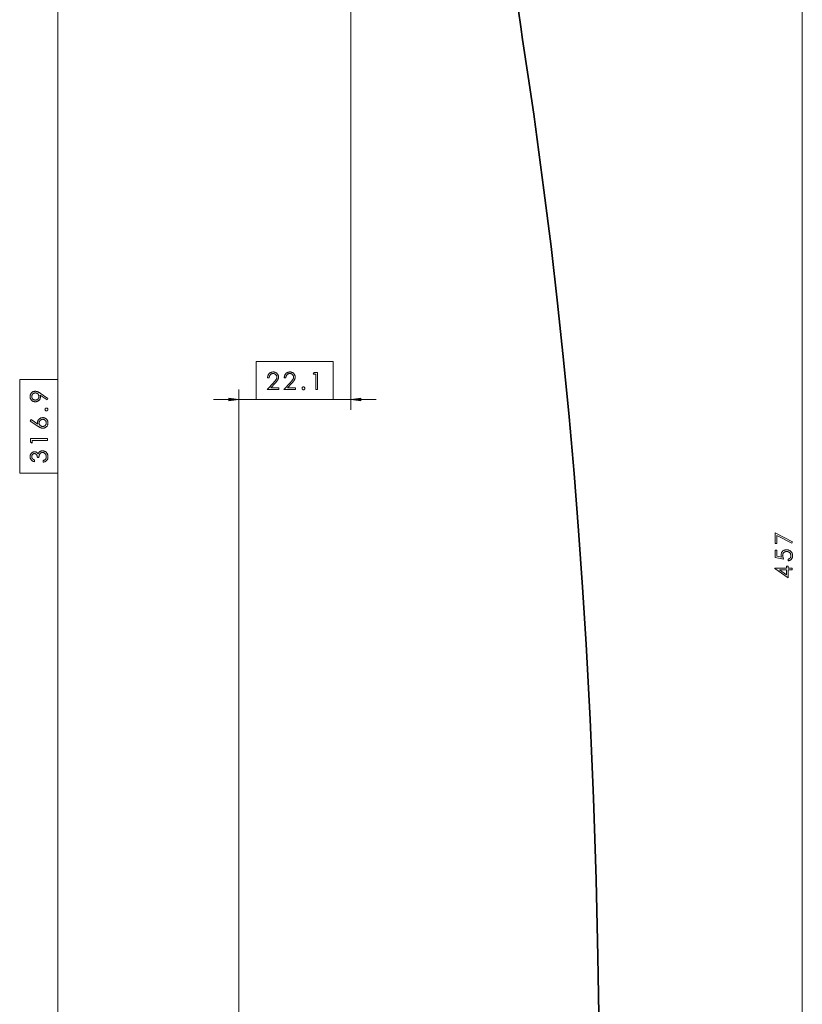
# Model space of a CAD drawing. Extents: x 0 to 1189, y 0 to 841.
# Tile 79 of 129: x 426 to 580, y 442 to 637. Entities that reach past the tile are written whole.
import ezdxf

# ---------------------------------------------------------------- set-up
doc = ezdxf.new("R2010")
doc.units = 0

msp = doc.modelspace()

# ---------------------------------------------------------------- linework, layer by layer
at = {"color": 7, "lineweight": 13}
for p, q in [((580.21, 304.34), (580.21, 757.37)), ((433.21, 565.54), (433.21, 712.77)), ((491.07, 710.1), (491.07, 559.61)), ((468.95, 402.93), (468.95, 563.61)), ((433.21, 399.84), (433.21, 547.06))]:
    msp.add_line(p, q, dxfattribs=at)
at = {"color": 7, "lineweight": 13, "ltscale": 0.075427}
msp.add_line((463.95, 561.61), (466.97, 561.61), dxfattribs=at)
at = {"color": 7, "lineweight": 13, "ltscale": 0.086697}
for p, q in [((468.95, 561.61), (472.42, 561.61)), ((487.61, 561.61), (491.07, 561.61))]:
    msp.add_line(p, q, dxfattribs=at)
at = {"color": 7, "lineweight": 13, "ltscale": 0.075429}
msp.add_line((493.06, 561.61), (496.07, 561.61), dxfattribs=at)
at = {"color": 7, "lineweight": 35}
for points in [[(521.32, 661.46), (522.1, 654.87), (522.88, 648.24), (523.72, 641.61), (524.61, 635.18), (524.99, 632.67)], [(524.99, 632.67), (526.1, 625.37), (527.18, 617.97), (528.22, 610.45), (529.21, 602.98), (530.6, 591.82), (531.88, 580.63), (533.07, 569.42), (534.16, 558.21), (535.14, 546.99), (536.03, 535.76), (536.82, 524.54), (537.52, 513.34), (537.93, 505.89), (538.31, 498.41), (538.97, 482.93)], [(538.97, 482.93), (539.49, 466.84), (539.85, 451.66), (540.08, 436.47)]]:
    msp.add_lwpolyline(points, dxfattribs=at)
at = {"color": 7, "lineweight": 13}
for points in [[(472.42, 569.11), (472.42, 561.61), (487.61, 561.61), (487.61, 569.11)], [(474.96, 565.92), (474.64, 565.92), (474.65, 566.02), (474.66, 566.11), (474.68, 566.21), (474.71, 566.3), (474.74, 566.38), (474.78, 566.46), (474.82, 566.54), (474.87, 566.61), (474.92, 566.68), (474.98, 566.74), (475.05, 566.8), (475.12, 566.86), (475.19, 566.9), (475.26, 566.94), (475.34, 566.98), (475.42, 567.01), (475.5, 567.03), (475.58, 567.04), (475.67, 567.05), (475.76, 567.06), (475.85, 567.05), (475.93, 567.04), (476.01, 567.03), (476.09, 567.01), (476.17, 566.98), (476.24, 566.95), (476.31, 566.91), (476.38, 566.87), (476.44, 566.82), (476.5, 566.76), (476.56, 566.7), (476.61, 566.64), (476.66, 566.58), (476.69, 566.51), (476.73, 566.44), (476.75, 566.36), (476.77, 566.29), (476.79, 566.21), (476.8, 566.13), (476.8, 566.05), (476.8, 565.99), (476.79, 565.92), (476.79, 565.86), (476.77, 565.8), (476.76, 565.75), (476.74, 565.69), (476.72, 565.63), (476.69, 565.58), (476.67, 565.52), (476.64, 565.47), (476.6, 565.41), (476.56, 565.36), (476.52, 565.3), (476.47, 565.24), (476.43, 565.18), (476.37, 565.11), (476.32, 565.04), (476.26, 564.98), (476.2, 564.91), (476.13, 564.83), (475.29, 563.93), (476.85, 563.93), (476.85, 563.61), (474.56, 563.61), (475.85, 564.99), (475.91, 565.07), (475.97, 565.13), (476.03, 565.2), (476.08, 565.26), (476.13, 565.32), (476.18, 565.38), (476.22, 565.43), (476.26, 565.48), (476.3, 565.53), (476.33, 565.57), (476.36, 565.61), (476.38, 565.66), (476.4, 565.7), (476.42, 565.75), (476.44, 565.79), (476.45, 565.84), (476.46, 565.89), (476.47, 565.94), (476.47, 565.99), (476.47, 566.04), (476.47, 566.1), (476.46, 566.15), (476.45, 566.21), (476.44, 566.26), (476.42, 566.31), (476.4, 566.35), (476.37, 566.4), (476.34, 566.45), (476.3, 566.49), (476.26, 566.53), (476.22, 566.57), (476.17, 566.6), (476.12, 566.64), (476.08, 566.66), (476.02, 566.69), (475.97, 566.7), (475.92, 566.72), (475.86, 566.73), (475.8, 566.73), (475.74, 566.74), (475.68, 566.73), (475.62, 566.73), (475.56, 566.72), (475.5, 566.7), (475.44, 566.68), (475.39, 566.66), (475.34, 566.63), (475.29, 566.6), (475.25, 566.56), (475.21, 566.52), (475.17, 566.48), (475.13, 566.43), (475.1, 566.38), (475.07, 566.32), (475.04, 566.27), (475.02, 566.2), (475, 566.14), (474.98, 566.07), (474.97, 565.99)], [(478.26, 565.92), (477.94, 565.92), (477.94, 566.02), (477.96, 566.11), (477.98, 566.21), (478, 566.3), (478.03, 566.38), (478.07, 566.46), (478.11, 566.54), (478.16, 566.61), (478.22, 566.68), (478.28, 566.74), (478.34, 566.8), (478.41, 566.86), (478.48, 566.9), (478.55, 566.94), (478.63, 566.98), (478.71, 567.01), (478.79, 567.03), (478.88, 567.04), (478.96, 567.05), (479.06, 567.06), (479.14, 567.05), (479.23, 567.04), (479.31, 567.03), (479.39, 567.01), (479.46, 566.98), (479.54, 566.95), (479.61, 566.91), (479.67, 566.87), (479.74, 566.82), (479.8, 566.76), (479.85, 566.7), (479.9, 566.64), (479.95, 566.58), (479.99, 566.51), (480.02, 566.44), (480.05, 566.36), (480.07, 566.29), (480.08, 566.21), (480.09, 566.13), (480.1, 566.05), (480.09, 565.99), (480.09, 565.92), (480.08, 565.86), (480.07, 565.8), (480.05, 565.75), (480.04, 565.69), (480.01, 565.63), (479.99, 565.58), (479.96, 565.52), (479.93, 565.47), (479.89, 565.41), (479.86, 565.36), (479.81, 565.3), (479.77, 565.24), (479.72, 565.18), (479.67, 565.11), (479.61, 565.04), (479.55, 564.98), (479.49, 564.91), (479.43, 564.83), (478.59, 563.93), (480.14, 563.93), (480.14, 563.61), (477.86, 563.61), (479.14, 564.99), (479.2, 565.07), (479.27, 565.13), (479.32, 565.2), (479.38, 565.26), (479.43, 565.32), (479.48, 565.38), (479.52, 565.43), (479.56, 565.48), (479.59, 565.53), (479.62, 565.57), (479.65, 565.61), (479.67, 565.66), (479.7, 565.7), (479.71, 565.75), (479.73, 565.79), (479.74, 565.84), (479.75, 565.89), (479.76, 565.94), (479.77, 565.99), (479.77, 566.04), (479.77, 566.1), (479.76, 566.15), (479.75, 566.21), (479.73, 566.26), (479.71, 566.31), (479.69, 566.35), (479.66, 566.4), (479.63, 566.45), (479.59, 566.49), (479.55, 566.53), (479.51, 566.57), (479.47, 566.6), (479.42, 566.64), (479.37, 566.66), (479.32, 566.69), (479.27, 566.7), (479.21, 566.72), (479.15, 566.73), (479.1, 566.73), (479.04, 566.74), (478.97, 566.73), (478.91, 566.73), (478.85, 566.72), (478.79, 566.7), (478.74, 566.68), (478.69, 566.66), (478.64, 566.63), (478.59, 566.6), (478.54, 566.56), (478.5, 566.52), (478.46, 566.48), (478.42, 566.43), (478.39, 566.38), (478.36, 566.32), (478.34, 566.27), (478.31, 566.2), (478.29, 566.14), (478.28, 566.07), (478.27, 565.99)], [(483.87, 566.97), (484.53, 566.97), (484.53, 563.61), (484.2, 563.61), (484.2, 566.64), (483.67, 566.64)], [(425.71, 547.06), (433.21, 547.06), (433.21, 565.54), (425.71, 565.54)], [(481.44, 563.83), (481.44, 563.85), (481.44, 563.87), (481.44, 563.89), (481.45, 563.92), (481.46, 563.94), (481.47, 563.95), (481.48, 563.97), (481.49, 563.99), (481.5, 564.01), (481.52, 564.03), (481.54, 564.04), (481.55, 564.06), (481.57, 564.07), (481.59, 564.08), (481.61, 564.09), (481.63, 564.09), (481.65, 564.1), (481.67, 564.1), (481.69, 564.11), (481.72, 564.11), (481.74, 564.11), (481.76, 564.1), (481.78, 564.1), (481.8, 564.09), (481.82, 564.09), (481.84, 564.08), (481.86, 564.07), (481.88, 564.06), (481.9, 564.04), (481.92, 564.03), (481.93, 564.01), (481.94, 563.99), (481.96, 563.97), (481.97, 563.95), (481.98, 563.94), (481.98, 563.92), (481.99, 563.89), (481.99, 563.87), (482, 563.85), (482, 563.83), (482, 563.8), (481.99, 563.78), (481.99, 563.76), (481.98, 563.74), (481.98, 563.72), (481.97, 563.7), (481.96, 563.68), (481.94, 563.66), (481.93, 563.64), (481.92, 563.62), (481.9, 563.61), (481.88, 563.59), (481.86, 563.58), (481.84, 563.57), (481.82, 563.56), (481.8, 563.55), (481.78, 563.55), (481.76, 563.54), (481.74, 563.54), (481.72, 563.54), (481.69, 563.54), (481.67, 563.54), (481.65, 563.55), (481.63, 563.55), (481.61, 563.56), (481.59, 563.57), (481.57, 563.58), (481.55, 563.6), (481.54, 563.61), (481.52, 563.63), (481.5, 563.64), (481.49, 563.66), (481.48, 563.68), (481.47, 563.7), (481.46, 563.72), (481.45, 563.74), (481.44, 563.76), (481.44, 563.78), (481.44, 563.8)], [(431.29, 561.84), (431.11, 561.56), (429.73, 562.47), (429.75, 562.44), (429.76, 562.4), (429.77, 562.37), (429.77, 562.33), (429.78, 562.3), (429.79, 562.26), (429.79, 562.23), (429.79, 562.19), (429.8, 562.16), (429.8, 562.12), (429.79, 562.04), (429.78, 561.97), (429.77, 561.89), (429.75, 561.82), (429.72, 561.75), (429.69, 561.68), (429.65, 561.62), (429.61, 561.56), (429.56, 561.5), (429.51, 561.45), (429.45, 561.39), (429.38, 561.35), (429.32, 561.31), (429.25, 561.27), (429.18, 561.24), (429.11, 561.21), (429.03, 561.2), (428.96, 561.18), (428.88, 561.17), (428.79, 561.17), (428.71, 561.17), (428.62, 561.18), (428.54, 561.2), (428.46, 561.22), (428.39, 561.25), (428.31, 561.28), (428.24, 561.32), (428.18, 561.37), (428.11, 561.42), (428.05, 561.48), (428, 561.54), (427.95, 561.6), (427.9, 561.67), (427.86, 561.74), (427.83, 561.81), (427.8, 561.89), (427.78, 561.97), (427.77, 562.05), (427.76, 562.13), (427.76, 562.22), (427.76, 562.31), (427.77, 562.39), (427.78, 562.47), (427.81, 562.55), (427.83, 562.63), (427.87, 562.7), (427.91, 562.77), (427.95, 562.83), (428, 562.89), (428.06, 562.95), (428.12, 563.01), (428.19, 563.06), (428.25, 563.1), (428.32, 563.14), (428.39, 563.17), (428.47, 563.2), (428.54, 563.22), (428.62, 563.23), (428.7, 563.24), (428.78, 563.24), (428.83, 563.24), (428.88, 563.24), (428.92, 563.23), (428.97, 563.23), (429.02, 563.22), (429.07, 563.21), (429.11, 563.19), (429.16, 563.18), (429.21, 563.16), (429.25, 563.15), (429.3, 563.13), (429.35, 563.1), (429.4, 563.08), (429.45, 563.05), (429.5, 563.03), (429.55, 563), (429.61, 562.97), (429.66, 562.93), (429.71, 562.9), (429.77, 562.86)], [(428.79, 561.5), (428.85, 561.5), (428.91, 561.51), (428.96, 561.52), (429.02, 561.53), (429.07, 561.55), (429.12, 561.57), (429.16, 561.6), (429.21, 561.63), (429.25, 561.67), (429.29, 561.71), (429.33, 561.75), (429.37, 561.79), (429.4, 561.84), (429.43, 561.88), (429.45, 561.93), (429.47, 561.98), (429.48, 562.04), (429.49, 562.09), (429.5, 562.15), (429.5, 562.21), (429.5, 562.26), (429.49, 562.32), (429.48, 562.38), (429.47, 562.43), (429.45, 562.48), (429.43, 562.53), (429.4, 562.58), (429.37, 562.62), (429.33, 562.67), (429.29, 562.71), (429.25, 562.75), (429.21, 562.78), (429.16, 562.81), (429.11, 562.84), (429.06, 562.86), (429.01, 562.88), (428.96, 562.9), (428.91, 562.91), (428.85, 562.91), (428.79, 562.91), (428.74, 562.91), (428.68, 562.91), (428.63, 562.9), (428.57, 562.88), (428.52, 562.86), (428.47, 562.84), (428.43, 562.81), (428.38, 562.78), (428.34, 562.75), (428.29, 562.71), (428.25, 562.67), (428.22, 562.62), (428.19, 562.58), (428.16, 562.53), (428.14, 562.48), (428.12, 562.43), (428.1, 562.38), (428.09, 562.32), (428.09, 562.26), (428.09, 562.21), (428.09, 562.15), (428.09, 562.09), (428.1, 562.04), (428.12, 561.98), (428.14, 561.93), (428.16, 561.88), (428.19, 561.84), (428.22, 561.79), (428.25, 561.75), (428.29, 561.71), (428.33, 561.67), (428.38, 561.63), (428.42, 561.6), (428.47, 561.57), (428.52, 561.55), (428.57, 561.53), (428.62, 561.52), (428.68, 561.51), (428.74, 561.5)], [(466.97, 561.35), (468.95, 561.61), (466.97, 561.87)], [(493.06, 561.87), (491.07, 561.61), (493.06, 561.35)], [(430.99, 559.37), (430.96, 559.37), (430.94, 559.38), (430.92, 559.38), (430.9, 559.39), (430.88, 559.39), (430.86, 559.4), (430.84, 559.41), (430.82, 559.43), (430.8, 559.44), (430.79, 559.46), (430.77, 559.47), (430.76, 559.49), (430.74, 559.51), (430.73, 559.53), (430.73, 559.55), (430.72, 559.57), (430.71, 559.59), (430.71, 559.61), (430.71, 559.63), (430.7, 559.65), (430.71, 559.68), (430.71, 559.7), (430.71, 559.72), (430.72, 559.74), (430.73, 559.76), (430.73, 559.78), (430.74, 559.8), (430.76, 559.82), (430.77, 559.84), (430.79, 559.85), (430.8, 559.87), (430.82, 559.88), (430.84, 559.89), (430.86, 559.9), (430.88, 559.91), (430.9, 559.92), (430.92, 559.93), (430.94, 559.93), (430.96, 559.93), (430.99, 559.93), (431.01, 559.93), (431.03, 559.93), (431.06, 559.93), (431.08, 559.92), (431.1, 559.91), (431.12, 559.9), (431.14, 559.89), (431.16, 559.88), (431.17, 559.87), (431.19, 559.85), (431.21, 559.84), (431.22, 559.82), (431.23, 559.8), (431.24, 559.78), (431.25, 559.76), (431.26, 559.74), (431.26, 559.72), (431.27, 559.7), (431.27, 559.68), (431.27, 559.65), (431.27, 559.63), (431.27, 559.61), (431.26, 559.59), (431.26, 559.57), (431.25, 559.55), (431.24, 559.53), (431.23, 559.51), (431.22, 559.49), (431.2, 559.47), (431.19, 559.46), (431.17, 559.44), (431.15, 559.43), (431.13, 559.41), (431.11, 559.4), (431.09, 559.39), (431.07, 559.39), (431.05, 559.38), (431.03, 559.38), (431.01, 559.37)], [(427.76, 557.37), (427.94, 557.65), (429.31, 556.74), (429.3, 556.78), (429.29, 556.81), (429.28, 556.85), (429.27, 556.89), (429.26, 556.93), (429.26, 556.96), (429.25, 557), (429.25, 557.03), (429.25, 557.07), (429.25, 557.1), (429.25, 557.18), (429.26, 557.25), (429.27, 557.32), (429.3, 557.39), (429.32, 557.46), (429.35, 557.52), (429.39, 557.58), (429.44, 557.64), (429.49, 557.7), (429.55, 557.76), (429.61, 557.81), (429.67, 557.86), (429.73, 557.9), (429.8, 557.94), (429.87, 557.97), (429.95, 558), (430.02, 558.02), (430.1, 558.03), (430.18, 558.04), (430.26, 558.04), (430.35, 558.04), (430.43, 558.03), (430.51, 558.01), (430.59, 557.99), (430.67, 557.96), (430.74, 557.93), (430.81, 557.89), (430.87, 557.84), (430.93, 557.79), (431, 557.73), (431.05, 557.67), (431.1, 557.61), (431.15, 557.54), (431.18, 557.47), (431.22, 557.39), (431.24, 557.32), (431.26, 557.24), (431.28, 557.16), (431.29, 557.07), (431.29, 556.99), (431.29, 556.9), (431.28, 556.82), (431.26, 556.74), (431.24, 556.66), (431.22, 556.59), (431.18, 556.52), (431.14, 556.45), (431.1, 556.38), (431.05, 556.32), (430.99, 556.26), (430.93, 556.2), (430.87, 556.15), (430.8, 556.11), (430.73, 556.07), (430.66, 556.04), (430.58, 556.01), (430.51, 555.99), (430.43, 555.98), (430.34, 555.97), (430.26, 555.97), (430.22, 555.97), (430.18, 555.97), (430.13, 555.97), (430.09, 555.98), (430.05, 555.99), (430.01, 555.99), (429.97, 556), (429.92, 556.02), (429.88, 556.03), (429.84, 556.05), (429.79, 556.06), (429.74, 556.08), (429.69, 556.11), (429.64, 556.13), (429.59, 556.16), (429.53, 556.19), (429.47, 556.23), (429.41, 556.27), (429.35, 556.31), (429.28, 556.35)], [(430.26, 557.71), (430.2, 557.71), (430.14, 557.7), (430.09, 557.69), (430.03, 557.68), (429.98, 557.66), (429.93, 557.63), (429.89, 557.61), (429.84, 557.58), (429.8, 557.54), (429.75, 557.5), (429.71, 557.46), (429.68, 557.42), (429.65, 557.37), (429.62, 557.32), (429.6, 557.27), (429.58, 557.22), (429.57, 557.17), (429.56, 557.12), (429.55, 557.06), (429.55, 557), (429.55, 556.94), (429.56, 556.89), (429.57, 556.83), (429.58, 556.78), (429.6, 556.73), (429.62, 556.68), (429.65, 556.63), (429.68, 556.59), (429.71, 556.54), (429.75, 556.5), (429.8, 556.46), (429.84, 556.43), (429.89, 556.39), (429.93, 556.37), (429.98, 556.34), (430.03, 556.33), (430.09, 556.31), (430.14, 556.3), (430.2, 556.3), (430.26, 556.29), (430.31, 556.3), (430.37, 556.3), (430.42, 556.31), (430.48, 556.33), (430.53, 556.35), (430.58, 556.37), (430.62, 556.4), (430.67, 556.43), (430.71, 556.46), (430.76, 556.5), (430.8, 556.54), (430.83, 556.59), (430.86, 556.63), (430.89, 556.68), (430.91, 556.73), (430.93, 556.78), (430.94, 556.83), (430.95, 556.89), (430.96, 556.94), (430.96, 557), (430.96, 557.06), (430.95, 557.11), (430.94, 557.17), (430.93, 557.22), (430.91, 557.27), (430.89, 557.32), (430.86, 557.37), (430.83, 557.41), (430.8, 557.46), (430.76, 557.5), (430.71, 557.54), (430.67, 557.57), (430.62, 557.61), (430.58, 557.63), (430.53, 557.66), (430.48, 557.68), (430.42, 557.69), (430.37, 557.7), (430.31, 557.71)], [(427.84, 553.22), (427.84, 553.89), (431.21, 553.89), (431.21, 553.55), (428.17, 553.55), (428.17, 553.02)], [(428.62, 549.68), (428.62, 549.34), (428.54, 549.36), (428.46, 549.38), (428.39, 549.41), (428.32, 549.44), (428.25, 549.48), (428.19, 549.51), (428.13, 549.56), (428.08, 549.6), (428.03, 549.65), (427.98, 549.7), (427.94, 549.75), (427.9, 549.81), (427.87, 549.87), (427.84, 549.93), (427.81, 549.99), (427.79, 550.05), (427.78, 550.12), (427.77, 550.19), (427.76, 550.26), (427.76, 550.33), (427.76, 550.41), (427.77, 550.48), (427.78, 550.56), (427.8, 550.63), (427.82, 550.7), (427.85, 550.77), (427.88, 550.83), (427.92, 550.89), (427.96, 550.95), (428.01, 551.01), (428.06, 551.06), (428.12, 551.11), (428.17, 551.16), (428.23, 551.19), (428.29, 551.22), (428.35, 551.25), (428.42, 551.27), (428.48, 551.28), (428.55, 551.29), (428.62, 551.29), (428.71, 551.29), (428.79, 551.28), (428.87, 551.26), (428.94, 551.23), (429.01, 551.19), (429.08, 551.14), (429.14, 551.08), (429.2, 551.02), (429.26, 550.94), (429.31, 550.86), (429.34, 550.92), (429.37, 550.98), (429.4, 551.03), (429.43, 551.08), (429.46, 551.12), (429.5, 551.17), (429.54, 551.21), (429.58, 551.25), (429.63, 551.29), (429.68, 551.32), (429.73, 551.35), (429.77, 551.38), (429.83, 551.4), (429.88, 551.42), (429.93, 551.44), (429.98, 551.46), (430.04, 551.47), (430.09, 551.48), (430.15, 551.48), (430.2, 551.48), (430.29, 551.48), (430.38, 551.47), (430.46, 551.45), (430.54, 551.43), (430.62, 551.4), (430.69, 551.36), (430.77, 551.32), (430.84, 551.27), (430.9, 551.22), (430.97, 551.16), (431.03, 551.09), (431.09, 551.02), (431.13, 550.95), (431.17, 550.87), (431.21, 550.79), (431.24, 550.7), (431.26, 550.62), (431.28, 550.53), (431.29, 550.43), (431.29, 550.33), (431.29, 550.25), (431.28, 550.16), (431.27, 550.08), (431.25, 550.01), (431.23, 549.93), (431.2, 549.86), (431.17, 549.79), (431.13, 549.73), (431.09, 549.67), (431.04, 549.61), (430.99, 549.55), (430.93, 549.5), (430.87, 549.45), (430.8, 549.41), (430.73, 549.37), (430.66, 549.33), (430.58, 549.3), (430.49, 549.27), (430.4, 549.25), (430.31, 549.23), (430.31, 549.56), (430.37, 549.57), (430.43, 549.6), (430.49, 549.62), (430.55, 549.64), (430.6, 549.67), (430.64, 549.7), (430.69, 549.73), (430.73, 549.76), (430.77, 549.79), (430.8, 549.83), (430.83, 549.87), (430.86, 549.91), (430.88, 549.95), (430.9, 550), (430.92, 550.05), (430.94, 550.1), (430.95, 550.16), (430.96, 550.21), (430.96, 550.28), (430.96, 550.34), (430.96, 550.41), (430.95, 550.47), (430.94, 550.54), (430.93, 550.6), (430.91, 550.66), (430.88, 550.72), (430.86, 550.77), (430.82, 550.82), (430.79, 550.87), (430.75, 550.92), (430.7, 550.96), (430.66, 551), (430.61, 551.04), (430.56, 551.07), (430.51, 551.09), (430.46, 551.11), (430.4, 551.13), (430.35, 551.14), (430.29, 551.15), (430.23, 551.15), (430.17, 551.15), (430.1, 551.14), (430.04, 551.13), (429.98, 551.11), (429.93, 551.09), (429.88, 551.06), (429.83, 551.02), (429.78, 550.99), (429.74, 550.94), (429.7, 550.9), (429.66, 550.84), (429.63, 550.79), (429.6, 550.72), (429.57, 550.66), (429.55, 550.59), (429.53, 550.51), (429.52, 550.43), (429.51, 550.34), (429.5, 550.25), (429.5, 550.16), (429.19, 550.16), (429.19, 550.23), (429.18, 550.29), (429.17, 550.36), (429.16, 550.42), (429.15, 550.47), (429.13, 550.53), (429.11, 550.58), (429.08, 550.63), (429.06, 550.68), (429.03, 550.72), (428.99, 550.77), (428.96, 550.8), (428.92, 550.84), (428.89, 550.86), (428.85, 550.89), (428.81, 550.91), (428.76, 550.92), (428.72, 550.93), (428.67, 550.94), (428.62, 550.94), (428.58, 550.94), (428.54, 550.94), (428.49, 550.93), (428.45, 550.91), (428.41, 550.9), (428.38, 550.88), (428.34, 550.86), (428.3, 550.83), (428.27, 550.8), (428.24, 550.77), (428.21, 550.73), (428.18, 550.69), (428.16, 550.65), (428.14, 550.61), (428.12, 550.57), (428.11, 550.52), (428.1, 550.48), (428.09, 550.43), (428.08, 550.38), (428.08, 550.33), (428.08, 550.28), (428.09, 550.24), (428.09, 550.2), (428.1, 550.15), (428.11, 550.12), (428.13, 550.08), (428.15, 550.04), (428.17, 550.01), (428.19, 549.97), (428.21, 549.94), (428.24, 549.91), (428.27, 549.88), (428.31, 549.85), (428.34, 549.83), (428.38, 549.8), (428.42, 549.78), (428.47, 549.75), (428.52, 549.73), (428.57, 549.7)], [(574.84, 533.19), (574.84, 535.32), (578.29, 533.52), (578.15, 533.25), (575.16, 534.8), (575.16, 533.19)], [(574.84, 531.86), (575.16, 531.86), (575.16, 530.66), (576.08, 530.49), (576.07, 530.54), (576.06, 530.58), (576.05, 530.63), (576.04, 530.67), (576.03, 530.71), (576.03, 530.75), (576.02, 530.8), (576.02, 530.84), (576.02, 530.88), (576.02, 530.92), (576.02, 531), (576.03, 531.09), (576.04, 531.17), (576.07, 531.25), (576.09, 531.32), (576.13, 531.39), (576.17, 531.46), (576.22, 531.53), (576.27, 531.59), (576.33, 531.65), (576.39, 531.71), (576.46, 531.76), (576.53, 531.8), (576.6, 531.84), (576.68, 531.87), (576.76, 531.9), (576.85, 531.92), (576.93, 531.94), (577.02, 531.94), (577.12, 531.95), (577.21, 531.94), (577.31, 531.93), (577.4, 531.92), (577.49, 531.9), (577.57, 531.87), (577.66, 531.83), (577.74, 531.79), (577.81, 531.74), (577.88, 531.69), (577.95, 531.63), (578.02, 531.56), (578.08, 531.49), (578.13, 531.42), (578.17, 531.34), (578.21, 531.25), (578.24, 531.17), (578.26, 531.07), (578.28, 530.98), (578.29, 530.88), (578.29, 530.78), (578.29, 530.7), (578.28, 530.62), (578.27, 530.54), (578.25, 530.47), (578.23, 530.4), (578.21, 530.34), (578.18, 530.27), (578.14, 530.21), (578.1, 530.15), (578.05, 530.09), (578, 530.04), (577.95, 529.99), (577.89, 529.94), (577.83, 529.9), (577.77, 529.86), (577.7, 529.83), (577.63, 529.8), (577.55, 529.78), (577.48, 529.76), (577.39, 529.75), (577.39, 530.09), (577.45, 530.11), (577.5, 530.12), (577.55, 530.14), (577.6, 530.16), (577.64, 530.19), (577.68, 530.21), (577.72, 530.24), (577.76, 530.27), (577.79, 530.31), (577.82, 530.34), (577.85, 530.38), (577.88, 530.42), (577.9, 530.47), (577.92, 530.51), (577.94, 530.55), (577.95, 530.6), (577.96, 530.64), (577.97, 530.69), (577.97, 530.74), (577.97, 530.79), (577.97, 530.86), (577.96, 530.92), (577.95, 530.98), (577.93, 531.04), (577.91, 531.1), (577.89, 531.16), (577.85, 531.21), (577.82, 531.26), (577.77, 531.31), (577.73, 531.36), (577.68, 531.41), (577.62, 531.45), (577.57, 531.49), (577.51, 531.52), (577.45, 531.54), (577.38, 531.57), (577.32, 531.58), (577.25, 531.6), (577.18, 531.6), (577.11, 531.61), (577.04, 531.6), (576.98, 531.6), (576.92, 531.59), (576.86, 531.57), (576.8, 531.55), (576.75, 531.53), (576.69, 531.5), (576.64, 531.47), (576.6, 531.43), (576.55, 531.39), (576.51, 531.35), (576.47, 531.3), (576.44, 531.25), (576.41, 531.2), (576.39, 531.15), (576.37, 531.09), (576.35, 531.03), (576.34, 530.96), (576.34, 530.89), (576.33, 530.82), (576.34, 530.76), (576.34, 530.69), (576.35, 530.62), (576.36, 530.55), (576.38, 530.48), (576.4, 530.41), (576.42, 530.33), (576.45, 530.25), (576.48, 530.17), (576.51, 530.09), (574.84, 530.41)], [(574.76, 528.26), (574.76, 528.33), (577.1, 528.33), (577.1, 528.73), (577.43, 528.73), (577.43, 528.33), (578.21, 528.33), (578.21, 527.99), (577.43, 527.99), (577.43, 526.38)], [(577.1, 527.99), (575.7, 527.99), (577.1, 527)]]:
    msp.add_lwpolyline(points, close=True, dxfattribs=at)
for points in [[(466.97, 561.35), (468.95, 561.61), (466.97, 561.35), (466.97, 561.87)], [(493.06, 561.87), (491.07, 561.61), (493.06, 561.87), (493.06, 561.35)]]:
    msp.add_solid(points, dxfattribs=at)

doc.saveas('drawing.dxf')
